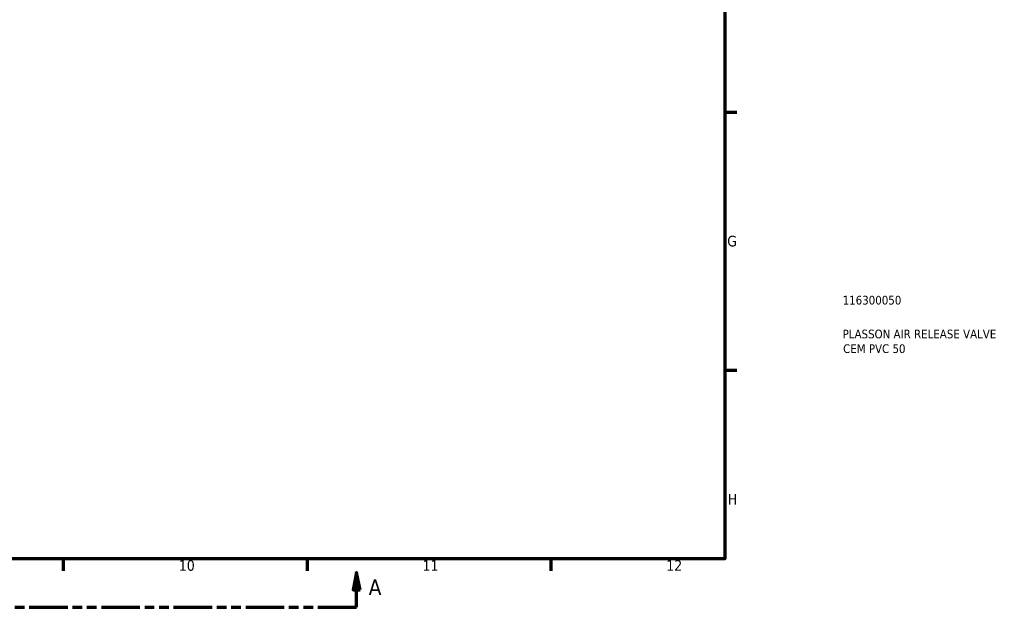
# Model space of a CAD drawing. Header units: millimetres. Extents: x 0 to 901, y -367 to 718.
# Tile 4 of 11: x 618 to 901, y 6 to 175. Entities that reach past the tile are written whole.
import ezdxf

# ---------------------------------------------------------------- set-up
doc = ezdxf.new("R2010")
doc.units = ezdxf.units.MM
doc.linetypes.add('DOUBLE_DASH_CHAIN', pattern=[1.2403, 0.6614, -0.0827, 0.1654, -0.0827, 0.1654, -0.0827])
for name, color, linetype, lineweight in [('Border (ANSI)', 7, 'Continuous', 70), ('Section Line (ANSI)', 7, 'DOUBLE_DASH_CHAIN', 70), ('Title (ISO)', 7, 'Continuous', 50)]:
    doc.layers.add(name, color=color, linetype=linetype, lineweight=lineweight)
doc.styles.add('Label Text (ANSI)', font='tahoma.ttf')
doc.styles.add('Note Text (ANSI)', font='tahoma.ttf')
doc.styles.add('Note Text (ISO)', font='tahoma.ttf')

# ---------------------------------------------------------------- blocks, each defined once
blk = doc.blocks.new('Borders Default Border')
at = {"layer": 'Border (ANSI)'}
for p, q in [((821, 148.5), (824.45, 148.5)), ((821, 74.25), (824.45, 74.25)), ((630.75, 20), (630.75, 16.55)), ((700.83, 20), (700.83, 16.55)), ((770.92, 20), (770.92, 16.55))]:
    blk.add_line(p, q, dxfattribs=at)
at = {"layer": 'Border (ANSI)', "flags": 128}
blk.add_lwpolyline([(20, 20), (20, 574), (821, 574), (821, 20), (20, 20)], dxfattribs=at)
at = {"layer": 'Border (ANSI)', "attachment_point": 7, "style": 'Note Text (ANSI)'}
for s, insert, char_height in [('G', (821.66, 109.79), 3.05), ('H', (821.81, 35.6), 3.05), ('10', (663.96, 16.49), 3.048), ('11', (734.04, 16.55), 3.048), ('12', (804.13, 16.55), 3.048)]:
    blk.add_mtext(s, dxfattribs=dict(at, insert=insert, char_height=char_height))
blk = doc.blocks.new('Title Blocks ISO')
at = {"layer": 'Title (ISO)', "color": 232, "true_color": 0xca0064, "style": 'Note Text (ISO)'}
for tag, p in [('PART_NUMBER_001', (33.84, 73.13)), ('DESCRIPTION_001', (33.84, 63.4)), ('DESCRIPTION_002', (33.98, 59.18))]:
    blk.add_attdef(tag, p, '', height=2.5, dxfattribs=at)
blk = doc.blocks.new('2dTransSection0')
at = {"layer": 'Section Line (ANSI)', "linetype": 'Continuous'}
for p, q in [((351.26, 16.03), (350.26, 11.03)), ((351.26, 11.03), (351.26, 16.03)), ((352.26, 11.03), (351.26, 16.03)), ((715.07, 16.03), (714.07, 11.03)), ((715.07, 11.03), (715.07, 16.03)), ((716.07, 11.03), (715.07, 16.03)), ((350.26, 11.03), (352.26, 11.03)), ((351.26, 6.03), (351.26, 11.03)), ((714.07, 11.03), (716.07, 11.03)), ((715.07, 6.03), (715.07, 11.03)), ((351.26, 6.03), (362.4, 6.03)), ((703.93, 6.03), (715.07, 6.03))]:
    blk.add_line(p, q, dxfattribs=at)
at = {"layer": 'Section Line (ANSI)', "linetype": 'DOUBLE_DASH_CHAIN', "ltscale": 16.726154}
blk.add_line((351.26, 6.03), (715.07, 6.03), dxfattribs=at)
at = {"layer": 'Section Line (ANSI)', "linetype": 'Continuous', "flags": 128}
for points in [[(352.26, 11.03), (351.26, 16.03), (350.26, 11.03), (352.26, 11.03)], [(716.07, 11.03), (715.07, 16.03), (714.07, 11.03), (716.07, 11.03)]]:
    blk.add_lwpolyline(points, dxfattribs=at)
at = {"layer": 'Section Line (ANSI)'}
for points in [[(352.26, 11.03), (351.26, 16.03), (350.26, 11.03), (352.26, 11.03)], [(716.07, 11.03), (715.07, 16.03), (714.07, 11.03), (716.07, 11.03)]]:
    blk.add_solid(points, dxfattribs=at)
at = {"layer": 'Section Line (ANSI)', "char_height": 4.57, "attachment_point": 7, "style": 'Label Text (ANSI)'}
for insert in [(343.9, 9.53), (718.54, 9.53)]:
    blk.add_mtext('A', dxfattribs=dict(at, insert=insert))

msp = doc.modelspace()

# ---------------------------------------------------------------- block references
msp.add_blockref('Borders Default Border', (0, 0))
msp.add_blockref('Title Blocks ISO', (821, 20)).add_auto_attribs({'PART_NUMBER_001': '116300050', 'DESCRIPTION_001': 'PLASSON AIR RELEASE VALVE', 'DESCRIPTION_002': 'CEM PVC 50'})
at = {"layer": 'Section Line (ANSI)'}
msp.add_blockref('2dTransSection0', (0, 0), dxfattribs=at)

doc.saveas('drawing.dxf')
